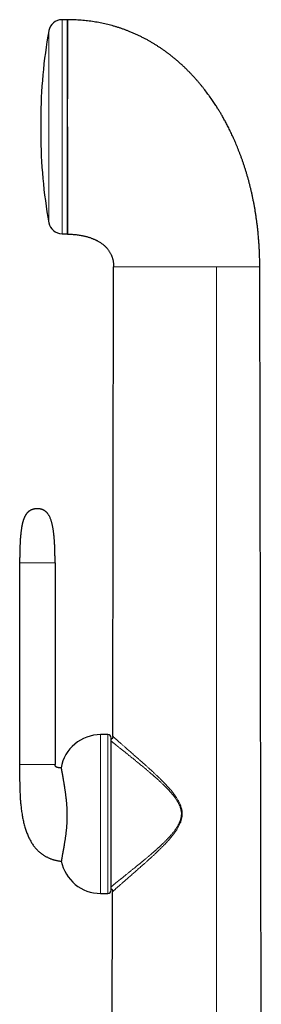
# Model space of a CAD drawing. Header units: millimetres. Extents: x 8 to 825, y 12 to 755.
# Tile 18 of 62: x 182 to 218, y 602 to 749. Entities that reach past the tile are written whole.
import ezdxf

# ---------------------------------------------------------------- set-up
doc = ezdxf.new("R2010")
doc.units = ezdxf.units.MM

msp = doc.modelspace()

# ---------------------------------------------------------------- linework, layer by layer
at = {"color": 7, "linetype": 'Continuous', "lineweight": 30}
for p, q in [((188.76, 748.59), (187.93, 748.59)), ((188.76, 732.62), (188.76, 748.59)), ((184.76, 733.67), (184.76, 731.58)), ((188.76, 716.66), (188.76, 732.62)), ((187.93, 716.66), (188.76, 716.66)), ((195.52, 641.69), (195.64, 711.72)), ((217.72, 577.18), (217.48, 711.72)), ((183.4, 675.47), (183.41, 675.47)), ((181.6, 667.55), (181.6, 637.45)), ((186.89, 667.55), (186.89, 637.45)), ((194.76, 641.93), (193.7, 641.93)), ((195.26, 618.74), (195.26, 641.43)), ((195.52, 641.67), (195.52, 641.69)), ((195.41, 577.18), (195.48, 618.49)), ((195.48, 618.49), (195.48, 618.5)), ((193.7, 618.24), (194.76, 618.24))]:
    msp.add_line(p, q, dxfattribs=at)
at = {"color": 252, "linetype": 'Continuous', "lineweight": 0}
for p, q in [((187.93, 732.62), (187.93, 748.59)), ((185.96, 732.62), (185.96, 746.95)), ((185.96, 718.3), (185.96, 732.62)), ((187.93, 716.66), (187.93, 732.62)), ((211.02, 578.59), (211.02, 711.72)), ((193.7, 618.24), (193.7, 641.93)), ((194.76, 618.24), (194.76, 641.93))]:
    msp.add_line(p, q, dxfattribs=at)
at = {"color": 7, "linetype": 'Continuous', "lineweight": 30}
for centre, radius, start, end in [((187.93, 746.59), 2, 90, 169.6013), ((258.33, 733.67), 73.57, 169.6013, 180), ((258.33, 731.58), 73.57, 180, 190.3987), ((187.93, 718.66), 2, 190.3987, 270), ((193.7, 635.93), 6, 90, 170.0434), ((194.76, 641.43), 0.5, 0, 90), ((193.7, 624.24), 6, 191.496, 270), ((194.76, 618.74), 0.5, 270, 0)]:
    msp.add_arc(centre, radius, start, end, dxfattribs=at)
for points, knots in [([(217.48, 711.72), (217.48, 711.95), (217.48, 712.41), (217.47, 713.09), (217.45, 713.76), (217.42, 714.42), (217.38, 715.07), (217.33, 715.7), (217.28, 716.31), (217.23, 716.92), (217.16, 717.52), (217.09, 718.11), (217.01, 718.7), (216.93, 719.27), (216.84, 719.84), (216.75, 720.39), (216.65, 720.94), (216.55, 721.47), (216.44, 722), (216.33, 722.51), (216.22, 723.01), (216.1, 723.5), (215.98, 723.98), (215.86, 724.46), (215.73, 724.93), (215.59, 725.42), (215.44, 725.9), (215.3, 726.37), (215.15, 726.84), (215, 727.29), (214.84, 727.73), (214.69, 728.16), (214.53, 728.58), (214.37, 728.99), (214.21, 729.39), (214.06, 729.78), (213.9, 730.16), (213.74, 730.53), (213.57, 730.89), (213.41, 731.25), (213.24, 731.6), (213.08, 731.94), (212.92, 732.27), (212.76, 732.59), (212.6, 732.89), (212.45, 733.19), (212.29, 733.47), (212.14, 733.75), (211.99, 734.01), (211.85, 734.27), (211.71, 734.5), (211.58, 734.73), (211.45, 734.95), (211.31, 735.17), (211.16, 735.41), (210.99, 735.67), (210.81, 735.95), (210.62, 736.24), (210.41, 736.54), (210.2, 736.85), (209.97, 737.17), (209.74, 737.49), (209.51, 737.8), (209.27, 738.11), (209.02, 738.43), (208.76, 738.75), (208.49, 739.07), (208.21, 739.41), (207.92, 739.74), (207.61, 740.08), (207.29, 740.42), (206.96, 740.76), (206.62, 741.11), (206.27, 741.45), (205.92, 741.78), (205.55, 742.11), (205.18, 742.43), (204.8, 742.76), (204.42, 743.06), (204.07, 743.34), (203.72, 743.6), (203.37, 743.86), (203.01, 744.12), (202.65, 744.37), (202.27, 744.61), (201.89, 744.85), (201.5, 745.09), (201.1, 745.33), (200.69, 745.56), (200.26, 745.79), (199.82, 746.01), (199.37, 746.23), (198.91, 746.44), (198.45, 746.65), (197.99, 746.83), (197.56, 747), (197.14, 747.16), (196.72, 747.3), (196.29, 747.44), (195.85, 747.58), (195.41, 747.7), (194.97, 747.82), (194.54, 747.93), (194.09, 748.03), (193.64, 748.12), (193.18, 748.2), (192.72, 748.28), (192.24, 748.35), (191.76, 748.41), (191.28, 748.47), (190.78, 748.51), (190.28, 748.54), (189.78, 748.57), (189.27, 748.58), (188.93, 748.59), (188.76, 748.59)], [0, 0, 0, 0, 0.013311, 0.026416, 0.039318, 0.052017, 0.064516, 0.076599, 0.088492, 0.100197, 0.111716, 0.123279, 0.134652, 0.145835, 0.156831, 0.167642, 0.178268, 0.188711, 0.198973, 0.209056, 0.218961, 0.228689, 0.238242, 0.247622, 0.256829, 0.26676, 0.276487, 0.286011, 0.295334, 0.304458, 0.313494, 0.322329, 0.330966, 0.339406, 0.34765, 0.355701, 0.36356, 0.371228, 0.379059, 0.386685, 0.394107, 0.401326, 0.408345, 0.415166, 0.421788, 0.428215, 0.434447, 0.440486, 0.446333, 0.45199, 0.45715, 0.462143, 0.466985, 0.471934, 0.477082, 0.483285, 0.48975, 0.496476, 0.50346, 0.510701, 0.518197, 0.525945, 0.533268, 0.5408, 0.54854, 0.556486, 0.564636, 0.572989, 0.581545, 0.590301, 0.599256, 0.60841, 0.617762, 0.627309, 0.636491, 0.645847, 0.655376, 0.665079, 0.674955, 0.683082, 0.691324, 0.699681, 0.708153, 0.716742, 0.725292, 0.733956, 0.742736, 0.751632, 0.760832, 0.770157, 0.779609, 0.789191, 0.798904, 0.808753, 0.818739, 0.82715, 0.835662, 0.844275, 0.852993, 0.861819, 0.870754, 0.879283, 0.887914, 0.896652, 0.905499, 0.914457, 0.923531, 0.932724, 0.942039, 0.951481, 0.961053, 0.970585, 0.98025, 0.990054, 1, 1, 1, 1]), ([(188.76, 748.58), (188.76, 748.58), (188.76, 748.57), (188.76, 748.54), (188.76, 748.49), (188.76, 748.43), (188.76, 748.36), (188.76, 748.27), (188.76, 748.17), (188.76, 748.07), (188.76, 747.95), (188.76, 747.81), (188.76, 747.66), (188.76, 747.5), (188.76, 747.32), (188.76, 747.12), (188.76, 746.92), (188.76, 746.7), (188.76, 746.47), (188.76, 746.23), (188.76, 745.99), (188.76, 745.74), (188.76, 745.47), (188.76, 745.2), (188.76, 744.9), (188.76, 744.59), (188.76, 744.26), (188.76, 743.93), (188.76, 743.59), (188.76, 743.24), (188.76, 742.89), (188.76, 742.54), (188.76, 742.18), (188.76, 741.82), (188.76, 741.44), (188.76, 741.04), (188.76, 740.63), (188.76, 740.21), (188.76, 739.78), (188.76, 739.35), (188.76, 738.92), (188.76, 738.49), (188.76, 738.07), (188.76, 737.64), (188.76, 737.21), (188.76, 736.92), (188.76, 736.78)], [0, 0, 0, 0, 0.023363, 0.046689, 0.069999, 0.093313, 0.116654, 0.140027, 0.162034, 0.184017, 0.205994, 0.227982, 0.25, 0.273367, 0.296695, 0.320005, 0.343318, 0.366655, 0.390027, 0.412034, 0.434017, 0.455994, 0.477982, 0.5, 0.523367, 0.546695, 0.570005, 0.593318, 0.616655, 0.640027, 0.662034, 0.684017, 0.705994, 0.727982, 0.75, 0.773367, 0.796695, 0.820005, 0.843318, 0.866655, 0.890024, 0.912028, 0.93401, 0.955988, 0.977978, 1, 1, 1, 1]), ([(188.76, 732.62), (188.76, 732.47), (188.76, 732.17), (188.76, 731.72), (188.76, 731.26), (188.76, 730.8), (188.76, 730.34), (188.76, 729.88), (188.76, 729.42), (188.76, 728.97), (188.76, 728.52), (188.76, 728.07), (188.76, 727.63), (188.76, 727.19), (188.76, 726.76), (188.76, 726.33), (188.76, 725.9), (188.76, 725.48), (188.76, 725.07), (188.76, 724.66), (188.76, 724.27), (188.76, 723.87), (188.76, 723.49), (188.76, 723.11), (188.76, 722.74), (188.76, 722.38), (188.76, 722.02), (188.76, 721.68), (188.76, 721.35), (188.76, 721.02), (188.76, 720.71), (188.76, 720.4), (188.76, 720.1), (188.76, 719.82), (188.76, 719.54), (188.76, 719.28), (188.76, 719.03), (188.76, 718.79), (188.76, 718.56), (188.76, 718.34), (188.76, 718.14), (188.76, 717.94), (188.76, 717.76), (188.76, 717.59), (188.76, 717.44), (188.76, 717.3), (188.76, 717.17), (188.76, 717.05), (188.76, 716.94), (188.76, 716.85), (188.76, 716.77), (188.76, 716.71), (188.76, 716.66), (188.76, 716.62), (188.76, 716.6), (188.76, 716.59), (188.76, 716.59), (188.76, 716.59)], [0, 0, 0, 0, 0.0172, 0.035611, 0.054006, 0.072399, 0.090806, 0.109243, 0.127725, 0.146217, 0.164661, 0.183072, 0.201467, 0.21986, 0.238267, 0.256704, 0.275186, 0.293678, 0.312122, 0.330533, 0.348928, 0.367321, 0.385728, 0.404165, 0.422647, 0.441139, 0.459583, 0.477994, 0.496389, 0.514782, 0.533189, 0.551626, 0.570108, 0.5886, 0.607044, 0.625456, 0.64385, 0.662243, 0.68065, 0.699087, 0.717569, 0.736061, 0.754505, 0.772917, 0.791311, 0.809704, 0.828111, 0.846548, 0.86503, 0.88352, 0.901962, 0.920372, 0.938766, 0.95716, 0.975568, 0.994007, 1, 1, 1, 1]), ([(188.76, 716.59), (188.87, 716.59), (189.09, 716.58), (189.42, 716.57), (189.75, 716.55), (190.06, 716.52), (190.36, 716.48), (190.65, 716.43), (190.92, 716.39), (191.17, 716.33), (191.4, 716.28), (191.62, 716.22), (191.83, 716.16), (192.03, 716.1), (192.22, 716.04), (192.4, 715.97), (192.57, 715.9), (192.74, 715.83), (192.89, 715.77), (193.03, 715.7), (193.17, 715.63), (193.32, 715.55), (193.49, 715.45), (193.67, 715.33), (193.85, 715.21), (194.02, 715.08), (194.19, 714.95), (194.34, 714.81), (194.49, 714.67), (194.63, 714.52), (194.76, 714.36), (194.89, 714.19), (195, 714.03), (195.1, 713.86), (195.19, 713.69), (195.27, 713.52), (195.35, 713.36), (195.41, 713.19), (195.46, 713.02), (195.51, 712.84), (195.56, 712.65), (195.59, 712.42), (195.62, 712.22), (195.63, 712.07), (195.64, 711.99), (195.64, 711.93), (195.64, 711.91), (195.64, 711.87), (195.64, 711.83), (195.64, 711.78), (195.64, 711.74), (195.64, 711.72)], [0, 0, 0, 0, 0.035845, 0.070949, 0.10518, 0.138423, 0.170587, 0.201597, 0.231394, 0.257605, 0.282735, 0.306768, 0.329692, 0.351502, 0.372199, 0.393511, 0.413511, 0.432208, 0.449618, 0.465939, 0.482215, 0.498602, 0.521311, 0.544222, 0.567335, 0.590657, 0.612048, 0.633635, 0.655436, 0.677479, 0.699681, 0.721425, 0.742646, 0.76338, 0.783659, 0.803513, 0.822964, 0.842032, 0.860901, 0.879793, 0.898731, 0.925347, 0.951858, 0.963397, 0.974318, 0.977056, 0.979945, 0.983642, 0.988207, 0.993654, 1, 1, 1, 1]), ([(183.4, 675.47), (183.36, 675.45), (183.29, 675.42), (183.18, 675.37), (183.08, 675.31), (182.98, 675.24), (182.9, 675.18), (182.81, 675.1), (182.73, 675.01), (182.65, 674.92), (182.58, 674.83), (182.52, 674.74), (182.48, 674.67), (182.45, 674.62), (182.42, 674.58), (182.4, 674.53), (182.38, 674.49), (182.35, 674.45), (182.34, 674.41), (182.32, 674.38), (182.31, 674.36), (182.3, 674.33), (182.28, 674.29), (182.27, 674.26), (182.26, 674.23), (182.25, 674.21), (182.24, 674.18), (182.22, 674.14), (182.2, 674.08), (182.17, 674), (182.14, 673.9), (182.1, 673.77), (182.06, 673.64), (182.03, 673.5), (181.99, 673.35), (181.96, 673.2), (181.92, 673.03), (181.89, 672.86), (181.86, 672.68), (181.84, 672.5), (181.81, 672.31), (181.79, 672.12), (181.76, 671.9), (181.74, 671.66), (181.72, 671.4), (181.7, 671.14), (181.68, 670.89), (181.67, 670.64), (181.66, 670.42), (181.65, 670.21), (181.64, 670.01), (181.63, 669.81), (181.63, 669.61), (181.62, 669.41), (181.62, 669.2), (181.61, 669), (181.61, 668.8), (181.61, 668.6), (181.61, 668.46), (181.6, 668.36), (181.6, 668.3), (181.6, 668.25), (181.6, 668.2), (181.6, 668.15), (181.6, 668.1), (181.6, 668.04), (181.6, 667.96), (181.6, 667.88), (181.6, 667.78), (181.6, 667.67), (181.6, 667.59), (181.6, 667.55)], [0, 0, 0, 0, 0.014682, 0.028849, 0.042596, 0.05601, 0.069163, 0.082114, 0.097208, 0.111431, 0.124729, 0.13703, 0.148243, 0.153872, 0.159584, 0.165381, 0.171266, 0.177158, 0.182258, 0.185117, 0.18789, 0.191684, 0.196598, 0.201525, 0.204891, 0.206652, 0.210736, 0.216302, 0.223408, 0.232128, 0.246286, 0.261327, 0.27731, 0.294298, 0.312355, 0.331549, 0.351951, 0.37178, 0.392747, 0.414916, 0.437683, 0.460409, 0.483027, 0.514944, 0.546306, 0.576919, 0.606594, 0.635146, 0.662399, 0.686753, 0.710052, 0.733442, 0.756996, 0.7807, 0.804535, 0.828487, 0.852538, 0.875911, 0.897823, 0.904393, 0.910808, 0.917064, 0.923159, 0.929091, 0.934937, 0.941654, 0.95039, 0.960561, 0.972196, 0.98533, 1, 1, 1, 1]), ([(185.17, 675.42), (185.17, 675.42), (185.16, 675.43), (185.15, 675.43), (185.14, 675.44), (185.13, 675.44), (185.11, 675.45), (185.1, 675.46), (185.08, 675.46), (185.07, 675.47), (185.06, 675.47), (185.04, 675.48), (185.03, 675.49), (185.01, 675.49), (184.99, 675.5), (184.96, 675.51), (184.93, 675.52), (184.89, 675.54), (184.85, 675.55), (184.81, 675.56), (184.77, 675.57), (184.73, 675.58), (184.69, 675.59), (184.65, 675.59), (184.61, 675.6), (184.58, 675.61), (184.55, 675.61), (184.52, 675.61), (184.49, 675.61), (184.45, 675.62), (184.41, 675.62), (184.36, 675.62), (184.31, 675.62), (184.26, 675.62), (184.21, 675.62), (184.16, 675.62), (184.12, 675.62), (184.08, 675.62), (184.04, 675.62), (184.01, 675.61), (183.98, 675.61), (183.94, 675.61), (183.9, 675.6), (183.86, 675.59), (183.82, 675.59), (183.78, 675.58), (183.75, 675.57), (183.72, 675.56), (183.69, 675.56), (183.66, 675.55), (183.63, 675.54), (183.61, 675.53), (183.59, 675.53), (183.58, 675.52), (183.57, 675.52), (183.56, 675.52), (183.55, 675.52), (183.53, 675.51), (183.52, 675.51), (183.5, 675.5), (183.48, 675.49), (183.46, 675.49), (183.45, 675.48), (183.44, 675.48), (183.42, 675.47), (183.41, 675.47), (183.4, 675.47), (183.4, 675.47)], [0, 0, 0, 0, 0.036384, 0.069835, 0.100413, 0.128176, 0.153179, 0.175099, 0.194458, 0.211303, 0.225687, 0.239113, 0.249523, 0.257674, 0.266991, 0.281751, 0.297639, 0.313006, 0.326933, 0.340209, 0.35373, 0.363888, 0.374913, 0.387557, 0.399204, 0.408391, 0.415299, 0.423048, 0.433042, 0.444419, 0.457332, 0.471519, 0.486451, 0.500535, 0.514256, 0.52706, 0.538768, 0.549771, 0.560044, 0.569539, 0.578078, 0.58672, 0.597477, 0.610429, 0.622847, 0.633984, 0.645221, 0.656638, 0.668065, 0.679643, 0.69174, 0.703934, 0.713755, 0.719485, 0.724674, 0.731885, 0.741222, 0.752735, 0.770262, 0.791366, 0.816154, 0.844744, 0.870443, 0.898736, 0.929706, 0.963433, 1, 1, 1, 1]), ([(186.89, 667.55), (186.89, 667.65), (186.89, 667.87), (186.89, 668.18), (186.88, 668.49), (186.88, 668.78), (186.87, 669.06), (186.87, 669.33), (186.86, 669.59), (186.85, 669.84), (186.84, 670.09), (186.83, 670.33), (186.82, 670.56), (186.8, 670.78), (186.79, 670.99), (186.77, 671.21), (186.75, 671.43), (186.73, 671.66), (186.71, 671.88), (186.68, 672.09), (186.66, 672.28), (186.63, 672.47), (186.6, 672.66), (186.56, 672.85), (186.53, 673.02), (186.49, 673.2), (186.45, 673.37), (186.4, 673.56), (186.35, 673.75), (186.29, 673.94), (186.22, 674.13), (186.14, 674.32), (186.06, 674.48), (185.98, 674.62), (185.9, 674.74), (185.82, 674.86), (185.74, 674.97), (185.66, 675.06), (185.58, 675.14), (185.5, 675.21), (185.44, 675.25), (185.39, 675.29), (185.36, 675.31), (185.32, 675.33), (185.28, 675.36), (185.23, 675.39), (185.19, 675.41), (185.17, 675.42)], [0, 0, 0, 0, 0.039108, 0.076775, 0.113041, 0.147948, 0.181536, 0.213844, 0.244911, 0.274774, 0.304809, 0.333605, 0.361205, 0.387648, 0.412972, 0.437218, 0.466573, 0.494315, 0.520516, 0.545248, 0.568576, 0.590568, 0.614856, 0.637473, 0.658513, 0.678064, 0.701396, 0.724294, 0.747779, 0.771701, 0.795917, 0.820295, 0.84472, 0.861799, 0.878841, 0.895839, 0.912167, 0.927288, 0.940421, 0.952697, 0.964188, 0.968502, 0.972846, 0.978079, 0.984348, 0.991652, 1, 1, 1, 1]), ([(195.52, 641.67), (195.52, 641.67), (195.52, 641.66), (195.52, 641.64), (195.52, 641.63), (195.52, 641.61), (195.52, 641.6), (195.52, 641.58), (195.52, 641.57), (195.52, 641.56), (195.52, 641.56), (195.51, 641.55), (195.51, 641.53), (195.51, 641.51), (195.5, 641.47), (195.48, 641.44), (195.47, 641.41), (195.46, 641.38), (195.44, 641.35), (195.42, 641.32), (195.39, 641.3), (195.36, 641.28), (195.33, 641.25), (195.29, 641.23), (195.27, 641.22), (195.26, 641.22)], [0, 0, 0, 0, 0.095946, 0.17973, 0.251519, 0.311504, 0.359942, 0.404896, 0.421418, 0.434586, 0.440231, 0.450651, 0.466374, 0.50512, 0.550079, 0.594885, 0.637727, 0.67891, 0.719174, 0.765752, 0.806567, 0.852755, 0.904937, 0.964092, 1, 1, 1, 1]), ([(181.6, 637.45), (181.6, 637.35), (181.6, 637.17), (181.6, 636.9), (181.6, 636.63), (181.6, 636.38), (181.6, 636.04), (181.6, 635.63), (181.6, 635.21), (181.6, 634.87), (181.61, 634.61), (181.61, 634.33), (181.62, 634.04), (181.63, 633.75), (181.64, 633.44), (181.65, 633.11), (181.67, 632.78), (181.69, 632.44), (181.71, 632.09), (181.74, 631.72), (181.78, 631.36), (181.82, 630.99), (181.87, 630.62), (181.92, 630.25), (181.98, 629.88), (182.04, 629.52), (182.12, 629.17), (182.19, 628.83), (182.28, 628.48), (182.37, 628.15), (182.47, 627.82), (182.58, 627.51), (182.69, 627.21), (182.81, 626.92), (182.93, 626.65), (183.05, 626.4), (183.18, 626.16), (183.32, 625.92), (183.46, 625.69), (183.61, 625.46), (183.77, 625.25), (183.94, 625.04), (184.11, 624.84), (184.3, 624.66), (184.45, 624.5), (184.59, 624.39), (184.69, 624.3), (184.8, 624.21), (184.92, 624.13), (185.04, 624.04), (185.18, 623.94), (185.33, 623.85), (185.48, 623.76), (185.65, 623.67), (185.82, 623.59), (185.99, 623.52), (186.15, 623.45), (186.32, 623.38), (186.5, 623.32), (186.67, 623.27), (186.84, 623.22), (187.03, 623.18), (187.22, 623.14), (187.42, 623.1), (187.62, 623.07), (187.75, 623.05), (187.82, 623.05)], [0, 0, 0, 0, 0.016228, 0.031874, 0.047034, 0.061821, 0.076233, 0.10466, 0.133433, 0.148219, 0.163451, 0.179357, 0.195933, 0.213178, 0.231083, 0.249642, 0.26884, 0.288665, 0.309098, 0.330118, 0.351584, 0.372761, 0.393506, 0.415805, 0.437541, 0.4587, 0.479272, 0.49925, 0.520082, 0.540223, 0.559678, 0.578568, 0.597346, 0.616056, 0.632036, 0.647967, 0.663849, 0.679691, 0.695499, 0.711255, 0.726885, 0.742095, 0.75722, 0.772284, 0.787313, 0.79518, 0.803051, 0.810937, 0.819234, 0.828165, 0.837744, 0.84751, 0.857904, 0.868952, 0.880685, 0.890407, 0.900595, 0.91127, 0.92246, 0.93238, 0.942711, 0.953475, 0.964695, 0.976397, 0.988608, 1, 1, 1, 1]), ([(187.79, 636.97), (187.78, 636.97), (187.75, 636.97), (187.68, 636.97), (187.61, 636.97), (187.53, 636.98), (187.45, 636.98), (187.37, 636.99), (187.29, 637.01), (187.21, 637.03), (187.15, 637.05), (187.09, 637.08), (187.05, 637.11), (187, 637.15), (186.97, 637.18), (186.95, 637.21), (186.93, 637.24), (186.92, 637.27), (186.91, 637.3), (186.9, 637.34), (186.89, 637.39), (186.89, 637.43), (186.89, 637.45)], [0, 0, 0, 0, 0.020101, 0.089374, 0.156695, 0.221888, 0.29319, 0.362071, 0.431075, 0.499825, 0.568457, 0.613265, 0.659816, 0.708303, 0.755396, 0.785179, 0.814083, 0.843624, 0.871573, 0.906134, 0.94841, 1, 1, 1, 1]), ([(187.79, 636.97), (187.79, 636.97), (187.79, 636.97), (187.79, 636.96), (187.79, 636.95), (187.8, 636.93), (187.8, 636.9), (187.81, 636.86), (187.82, 636.8), (187.84, 636.74), (187.85, 636.67), (187.86, 636.61), (187.87, 636.54), (187.89, 636.46), (187.9, 636.38), (187.92, 636.29), (187.93, 636.21), (187.95, 636.13), (187.96, 636.05), (187.98, 635.96), (187.99, 635.87), (188.01, 635.78), (188.03, 635.68), (188.05, 635.57), (188.07, 635.44), (188.09, 635.29), (188.12, 635.13), (188.15, 634.96), (188.18, 634.79), (188.2, 634.63), (188.23, 634.47), (188.25, 634.32), (188.28, 634.17), (188.3, 634), (188.33, 633.81), (188.36, 633.6), (188.4, 633.38), (188.43, 633.15), (188.46, 632.92), (188.49, 632.68), (188.52, 632.43), (188.54, 632.19), (188.57, 631.96), (188.59, 631.74), (188.6, 631.52), (188.62, 631.3), (188.63, 631.07), (188.65, 630.84), (188.66, 630.6), (188.66, 630.37), (188.67, 630.14), (188.67, 629.91), (188.67, 629.68), (188.66, 629.44), (188.66, 629.21), (188.65, 628.98), (188.64, 628.75), (188.63, 628.52), (188.61, 628.31), (188.59, 628.1), (188.58, 627.89), (188.56, 627.68), (188.54, 627.48), (188.51, 627.28), (188.49, 627.09), (188.46, 626.89), (188.44, 626.69), (188.41, 626.49), (188.38, 626.3), (188.35, 626.11), (188.32, 625.92), (188.29, 625.74), (188.26, 625.57), (188.24, 625.41), (188.22, 625.28), (188.2, 625.17), (188.18, 625.06), (188.15, 624.94), (188.13, 624.81), (188.11, 624.67), (188.08, 624.54), (188.06, 624.42), (188.04, 624.3), (188.01, 624.16), (187.99, 624.02), (187.96, 623.87), (187.94, 623.74), (187.92, 623.61), (187.9, 623.5), (187.88, 623.4), (187.87, 623.31), (187.85, 623.24), (187.84, 623.18), (187.83, 623.13), (187.83, 623.09), (187.82, 623.06), (187.82, 623.05), (187.82, 623.05), (187.82, 623.05)], [0, 0, 0, 0, 0.0071698, 0.0178194, 0.028486, 0.0391526, 0.0536754, 0.0682106, 0.0839828, 0.0997738, 0.1104163, 0.1210605, 0.1317028, 0.1424146, 0.1531284, 0.1638399, 0.1719789, 0.1801179, 0.188274, 0.1964301, 0.2043177, 0.2122053, 0.2201096, 0.2280139, 0.2387376, 0.249464, 0.2601876, 0.2710142, 0.2818437, 0.2926702, 0.3009459, 0.3092216, 0.3175212, 0.3258207, 0.3365473, 0.3472884, 0.3581534, 0.3690182, 0.3799545, 0.3908907, 0.401969, 0.4130695, 0.4221144, 0.4311728, 0.4403453, 0.4495177, 0.458755, 0.4679923, 0.4773544, 0.4867346, 0.4957799, 0.5048425, 0.5140393, 0.5232363, 0.5325052, 0.5417741, 0.5511788, 0.5606014, 0.569325, 0.5780624, 0.5868988, 0.5957353, 0.6046224, 0.6135097, 0.6224917, 0.6314853, 0.6412154, 0.6509591, 0.6607984, 0.6706378, 0.6805257, 0.6904136, 0.7003917, 0.7103807, 0.7175351, 0.7246895, 0.7318581, 0.7390267, 0.7487172, 0.7584096, 0.7681002, 0.7778576, 0.7876169, 0.7973744, 0.8121986, 0.827045, 0.8416408, 0.8562557, 0.8710086, 0.8857617, 0.9005853, 0.9154089, 0.9303663, 0.9453407, 0.9601155, 0.9749219, 0.9897439, 1, 1, 1, 1]), ([(195.26, 618.94), (195.26, 618.93), (195.28, 618.93), (195.31, 618.91), (195.34, 618.88), (195.38, 618.85), (195.4, 618.81), (195.43, 618.77), (195.44, 618.74), (195.45, 618.71), (195.46, 618.69), (195.46, 618.67), (195.47, 618.66), (195.47, 618.65), (195.47, 618.64), (195.47, 618.62), (195.48, 618.6), (195.48, 618.58), (195.48, 618.55), (195.48, 618.53), (195.48, 618.51), (195.48, 618.5)], [0, 0, 0, 0, 0.009904, 0.071746, 0.122827, 0.19393, 0.269135, 0.322505, 0.377793, 0.425049, 0.453385, 0.475184, 0.490604, 0.505531, 0.522893, 0.543639, 0.597268, 0.668905, 0.759563, 0.869802, 1, 1, 1, 1])]:
    msp.add_open_spline(points, degree=3, knots=knots, dxfattribs=at)
at = {"color": 252, "linetype": 'Continuous', "lineweight": 0}
for points, knots in [([(211.02, 711.72), (210.85, 711.72), (210.51, 711.72), (209.99, 711.72), (209.48, 711.72), (208.96, 711.72), (208.45, 711.72), (207.94, 711.72), (207.45, 711.72), (206.96, 711.72), (206.48, 711.72), (206.01, 711.72), (205.52, 711.72), (205.04, 711.72), (204.55, 711.72), (204.06, 711.72), (203.58, 711.72), (203.11, 711.72), (202.65, 711.72), (202.22, 711.72), (201.8, 711.72), (201.38, 711.72), (200.98, 711.72), (200.61, 711.72), (200.28, 711.72), (199.98, 711.72), (199.68, 711.72), (199.39, 711.72), (199.11, 711.72), (198.84, 711.72), (198.58, 711.72), (198.33, 711.72), (198.08, 711.72), (197.85, 711.72), (197.62, 711.72), (197.41, 711.72), (197.21, 711.72), (197.02, 711.72), (196.83, 711.72), (196.66, 711.72), (196.51, 711.72), (196.36, 711.72), (196.23, 711.72), (196.11, 711.72), (196, 711.72), (195.92, 711.72), (195.85, 711.72), (195.78, 711.72), (195.73, 711.72), (195.69, 711.72), (195.66, 711.72), (195.65, 711.72), (195.64, 711.72), (195.64, 711.72)], [0, 0, 0, 0, 0.023981, 0.0480604, 0.0722251, 0.0964611, 0.1207544, 0.1450904, 0.1680618, 0.191046, 0.2140306, 0.2370034, 0.2599524, 0.2842531, 0.3085001, 0.3326802, 0.3567811, 0.3807908, 0.4046984, 0.4271375, 0.4494696, 0.4716882, 0.4937881, 0.515765, 0.5335113, 0.551174, 0.568753, 0.5862488, 0.603663, 0.6209977, 0.638256, 0.6554421, 0.672561, 0.6896187, 0.7066223, 0.72358, 0.7405014, 0.7573969, 0.7742784, 0.7911587, 0.8080523, 0.8249745, 0.8419421, 0.8589729, 0.876086, 0.8911435, 0.9062936, 0.921551, 0.9369311, 0.9524496, 0.9681227, 0.9839672, 1, 1, 1, 1]), ([(217.48, 711.72), (217.48, 711.72), (217.48, 711.72), (217.46, 711.72), (217.44, 711.72), (217.4, 711.72), (217.35, 711.72), (217.29, 711.72), (217.22, 711.72), (217.14, 711.72), (217.06, 711.72), (216.97, 711.72), (216.87, 711.72), (216.76, 711.72), (216.64, 711.72), (216.51, 711.72), (216.37, 711.72), (216.23, 711.72), (216.08, 711.72), (215.93, 711.72), (215.78, 711.72), (215.62, 711.72), (215.45, 711.72), (215.28, 711.72), (215.1, 711.72), (214.91, 711.72), (214.72, 711.72), (214.52, 711.72), (214.3, 711.72), (214.1, 711.72), (213.9, 711.72), (213.7, 711.72), (213.5, 711.72), (213.3, 711.72), (213.09, 711.72), (212.87, 711.72), (212.65, 711.72), (212.45, 711.72), (212.24, 711.72), (212.04, 711.72), (211.84, 711.72), (211.63, 711.72), (211.43, 711.72), (211.23, 711.72), (211.09, 711.72), (211.02, 711.72)], [0, 0, 0, 0, 0.032437, 0.064946, 0.09749, 0.130034, 0.16254, 0.194975, 0.227302, 0.259487, 0.288183, 0.31675, 0.3452, 0.373549, 0.401811, 0.429501, 0.457143, 0.484756, 0.512361, 0.535788, 0.559203, 0.582591, 0.605936, 0.629229, 0.652466, 0.674324, 0.696137, 0.717916, 0.739676, 0.761437, 0.779112, 0.79677, 0.814384, 0.831929, 0.849388, 0.866753, 0.884023, 0.899054, 0.913972, 0.928731, 0.943287, 0.957618, 0.971789, 0.985888, 1, 1, 1, 1]), ([(181.6, 667.55), (181.6, 667.55), (181.6, 667.55), (181.61, 667.55), (181.61, 667.55), (181.62, 667.55), (181.62, 667.55), (181.64, 667.55), (181.65, 667.55), (181.66, 667.55), (181.68, 667.55), (181.7, 667.55), (181.72, 667.55), (181.75, 667.55), (181.78, 667.55), (181.81, 667.55), (181.85, 667.55), (181.89, 667.55), (181.94, 667.55), (181.99, 667.55), (182.04, 667.55), (182.09, 667.55), (182.15, 667.55), (182.21, 667.55), (182.27, 667.55), (182.34, 667.55), (182.41, 667.55), (182.49, 667.55), (182.57, 667.55), (182.66, 667.55), (182.75, 667.55), (182.85, 667.55), (182.96, 667.55), (183.07, 667.55), (183.19, 667.55), (183.3, 667.55), (183.41, 667.55), (183.52, 667.55), (183.62, 667.55), (183.73, 667.55), (183.84, 667.55), (183.96, 667.55), (184.07, 667.55), (184.18, 667.55), (184.3, 667.55), (184.41, 667.55), (184.53, 667.55), (184.65, 667.55), (184.78, 667.55), (184.91, 667.55), (185.05, 667.55), (185.18, 667.55), (185.3, 667.55), (185.43, 667.55), (185.55, 667.55), (185.66, 667.55), (185.77, 667.55), (185.88, 667.55), (185.97, 667.55), (186.07, 667.55), (186.15, 667.55), (186.23, 667.55), (186.31, 667.55), (186.38, 667.55), (186.44, 667.55), (186.5, 667.55), (186.56, 667.55), (186.61, 667.55), (186.65, 667.55), (186.69, 667.55), (186.73, 667.55), (186.76, 667.55), (186.78, 667.55), (186.8, 667.55), (186.82, 667.55), (186.84, 667.55), (186.86, 667.55), (186.87, 667.55), (186.87, 667.55), (186.88, 667.55), (186.89, 667.55), (186.89, 667.55), (186.89, 667.55), (186.89, 667.55)], [0, 0, 0, 0, 0.0221078, 0.0436177, 0.0645332, 0.0848581, 0.1045965, 0.1237523, 0.1412839, 0.1583051, 0.17482, 0.1908328, 0.206348, 0.223082, 0.2392092, 0.254737, 0.2696741, 0.2840294, 0.2978133, 0.311037, 0.323713, 0.3347734, 0.3454046, 0.3556199, 0.3654341, 0.3748637, 0.3839266, 0.392643, 0.4010379, 0.4091417, 0.4169911, 0.4246282, 0.4320836, 0.4393794, 0.446537, 0.4535777, 0.459371, 0.4651095, 0.470805, 0.4764693, 0.4821139, 0.4877508, 0.4933917, 0.4990483, 0.5047328, 0.5104571, 0.5162336, 0.5220747, 0.5291867, 0.5364324, 0.5438345, 0.5514165, 0.5592019, 0.5672151, 0.5754807, 0.5840235, 0.5928689, 0.6020424, 0.6115698, 0.6214803, 0.6318094, 0.642589, 0.6538467, 0.6661514, 0.6790275, 0.6924946, 0.7065694, 0.721266, 0.7365965, 0.7516409, 0.7672653, 0.7834761, 0.8002788, 0.8176782, 0.8356783, 0.8542828, 0.8734947, 0.8933169, 0.9137518, 0.9344201, 0.9556832, 0.9775427, 1, 1, 1, 1]), ([(195.26, 619.22), (195.28, 619.24), (195.32, 619.27), (195.39, 619.32), (195.45, 619.37), (195.51, 619.42), (195.58, 619.48), (195.65, 619.54), (195.72, 619.6), (195.81, 619.67), (195.92, 619.76), (196.04, 619.86), (196.17, 619.96), (196.29, 620.05), (196.37, 620.12), (196.43, 620.17), (196.5, 620.22), (196.56, 620.27), (196.62, 620.32), (196.69, 620.38), (196.79, 620.46), (196.95, 620.58), (197.13, 620.73), (197.3, 620.86), (197.45, 620.99), (197.61, 621.12), (197.77, 621.24), (197.94, 621.38), (198.11, 621.51), (198.29, 621.66), (198.48, 621.81), (198.66, 621.96), (198.84, 622.1), (199.03, 622.26), (199.22, 622.41), (199.38, 622.54), (199.51, 622.64), (199.59, 622.71), (199.68, 622.78), (199.76, 622.85), (199.85, 622.93), (199.94, 623), (200.05, 623.09), (200.18, 623.19), (200.29, 623.29), (200.36, 623.34), (200.39, 623.37), (200.42, 623.4), (200.46, 623.43), (200.49, 623.45), (200.57, 623.52), (200.69, 623.62), (200.86, 623.76), (200.99, 623.87), (201.07, 623.95), (201.11, 623.98), (201.15, 624.02), (201.2, 624.05), (201.23, 624.08), (201.28, 624.13), (201.34, 624.18), (201.42, 624.24), (201.49, 624.3), (201.56, 624.36), (201.63, 624.43), (201.71, 624.5), (201.8, 624.57), (201.88, 624.64), (201.95, 624.71), (202.01, 624.77), (202.07, 624.82), (202.11, 624.85), (202.13, 624.88), (202.15, 624.89), (202.16, 624.9), (202.18, 624.91), (202.22, 624.95), (202.3, 625.02), (202.42, 625.13), (202.55, 625.25), (202.7, 625.39), (202.83, 625.52), (202.96, 625.64), (203.05, 625.73), (203.11, 625.79), (203.14, 625.82), (203.18, 625.85), (203.21, 625.88), (203.24, 625.91), (203.31, 625.98), (203.41, 626.08), (203.55, 626.22), (203.66, 626.33), (203.75, 626.43), (203.83, 626.52), (203.91, 626.6), (203.99, 626.69), (204.1, 626.81), (204.24, 626.97), (204.39, 627.15), (204.53, 627.32), (204.67, 627.49), (204.76, 627.62), (204.83, 627.71), (204.87, 627.76), (204.9, 627.81), (204.94, 627.86), (204.98, 627.91), (205.01, 627.97), (205.06, 628.05), (205.13, 628.16), (205.22, 628.3), (205.31, 628.45), (205.39, 628.61), (205.45, 628.75), (205.5, 628.86), (205.54, 628.95), (205.57, 629.04), (205.6, 629.13), (205.63, 629.21), (205.65, 629.3), (205.68, 629.4), (205.71, 629.52), (205.73, 629.65), (205.75, 629.78), (205.76, 629.9), (205.77, 630.04), (205.77, 630.2), (205.76, 630.36), (205.74, 630.52), (205.71, 630.67), (205.68, 630.81), (205.65, 630.93), (205.61, 631.06), (205.57, 631.18), (205.53, 631.29), (205.49, 631.38), (205.45, 631.46), (205.42, 631.54), (205.38, 631.61), (205.34, 631.69), (205.3, 631.77), (205.26, 631.85), (205.19, 631.96), (205.11, 632.1), (205, 632.27), (204.91, 632.4), (204.84, 632.49), (204.81, 632.53), (204.77, 632.58), (204.74, 632.63), (204.7, 632.68), (204.66, 632.73), (204.6, 632.81), (204.52, 632.92), (204.41, 633.04), (204.32, 633.16), (204.23, 633.26), (204.14, 633.36), (204.05, 633.46), (203.95, 633.57), (203.82, 633.71), (203.67, 633.87), (203.51, 634.03), (203.34, 634.2), (203.22, 634.32), (203.14, 634.4), (203.12, 634.42), (203.09, 634.45), (203.07, 634.47), (203.04, 634.49), (203.02, 634.52), (202.95, 634.58), (202.84, 634.68), (202.7, 634.82), (202.54, 634.96), (202.43, 635.07), (202.36, 635.13), (202.34, 635.15), (202.32, 635.17), (202.31, 635.18), (202.29, 635.2), (202.27, 635.22), (202.25, 635.23), (202.22, 635.26), (202.18, 635.3), (202.12, 635.35), (202.05, 635.41), (201.99, 635.47), (201.92, 635.53), (201.85, 635.59), (201.78, 635.65), (201.7, 635.72), (201.62, 635.79), (201.54, 635.86), (201.48, 635.92), (201.43, 635.96), (201.4, 635.99), (201.37, 636.01), (201.34, 636.04), (201.3, 636.07), (201.22, 636.14), (201.08, 636.25), (200.92, 636.4), (200.76, 636.53), (200.62, 636.65), (200.48, 636.76), (200.34, 636.89), (200.16, 637.03), (199.95, 637.21), (199.72, 637.39), (199.55, 637.53), (199.45, 637.62), (199.39, 637.66), (199.34, 637.7), (199.28, 637.75), (199.23, 637.79), (199.18, 637.83), (199.1, 637.9), (198.98, 637.99), (198.81, 638.13), (198.61, 638.3), (198.41, 638.46), (198.24, 638.59), (198.11, 638.69), (197.99, 638.79), (197.86, 638.89), (197.73, 639), (197.58, 639.12), (197.4, 639.26), (197.2, 639.42), (197.02, 639.57), (196.84, 639.71), (196.67, 639.84), (196.52, 639.97), (196.4, 640.07), (196.31, 640.14), (196.25, 640.18), (196.19, 640.23), (196.14, 640.27), (196.09, 640.31), (196.03, 640.36), (195.95, 640.42), (195.85, 640.5), (195.73, 640.6), (195.63, 640.69), (195.53, 640.76), (195.45, 640.83), (195.38, 640.89), (195.32, 640.94), (195.28, 640.97), (195.26, 640.98), (195.26, 640.99)], [0, 0, 0, 0, 0.0072808, 0.0126179, 0.0179474, 0.0233166, 0.0287274, 0.0341817, 0.0396815, 0.0452284, 0.0529356, 0.0607397, 0.0686452, 0.0766561, 0.0799923, 0.0832682, 0.0865701, 0.089898, 0.0932523, 0.0966331, 0.1000407, 0.1095512, 0.1192702, 0.1263424, 0.1335245, 0.1408177, 0.1481183, 0.1547991, 0.1623892, 0.1701217, 0.1779975, 0.1856394, 0.1930326, 0.200625, 0.208417, 0.2164091, 0.2197312, 0.2230277, 0.2263778, 0.2297815, 0.2332389, 0.2367499, 0.2403146, 0.2459094, 0.2516316, 0.2528919, 0.254135, 0.2553937, 0.2566681, 0.2579582, 0.259264, 0.265397, 0.2718539, 0.2786349, 0.2801702, 0.2817212, 0.2832879, 0.2848702, 0.2864683, 0.287629, 0.2903874, 0.2934841, 0.2959342, 0.2985611, 0.301365, 0.3043524, 0.307737, 0.3108151, 0.3135865, 0.3160514, 0.3181808, 0.3200123, 0.3205264, 0.3210111, 0.3214664, 0.3218923, 0.322769, 0.32673, 0.3305566, 0.3364822, 0.3420534, 0.3472703, 0.3521328, 0.3566411, 0.3577749, 0.3590645, 0.3603439, 0.3616133, 0.3628727, 0.3641219, 0.3698758, 0.3748245, 0.3795951, 0.3828939, 0.3861021, 0.3892197, 0.3923214, 0.3961591, 0.4027971, 0.4091608, 0.4152515, 0.4210711, 0.4266215, 0.428281, 0.4300343, 0.4317685, 0.4334835, 0.4351797, 0.4368569, 0.4385154, 0.4429803, 0.4473065, 0.4522798, 0.4570655, 0.4616693, 0.4642178, 0.4667986, 0.4693395, 0.4718417, 0.4743069, 0.4767368, 0.4791328, 0.4826518, 0.4861542, 0.4896189, 0.4930526, 0.4964621, 0.5007659, 0.5050956, 0.5094603, 0.5138735, 0.5172516, 0.5206658, 0.5241458, 0.5276963, 0.5313218, 0.5335446, 0.5357434, 0.5379826, 0.5402629, 0.5425851, 0.5449498, 0.5473576, 0.5498092, 0.5550898, 0.5605696, 0.5662528, 0.5678908, 0.5694656, 0.5710628, 0.5726823, 0.5743243, 0.5759887, 0.5776756, 0.5824313, 0.5873587, 0.5909839, 0.5946976, 0.5985, 0.602277, 0.6053483, 0.6110649, 0.6170793, 0.623392, 0.6300035, 0.6369141, 0.6379333, 0.6388739, 0.6398261, 0.64079, 0.6417656, 0.6427528, 0.6437517, 0.6494538, 0.6548431, 0.6605137, 0.6671987, 0.6678743, 0.6685533, 0.6692357, 0.6699215, 0.6706107, 0.6713033, 0.6719993, 0.6726279, 0.6746516, 0.6769994, 0.6796712, 0.6819298, 0.6843773, 0.6870138, 0.6898392, 0.6926261, 0.6960127, 0.6991111, 0.7019213, 0.7032184, 0.7044433, 0.7055962, 0.7066771, 0.7077138, 0.7093323, 0.7167343, 0.7228058, 0.7285989, 0.7341136, 0.7393501, 0.7447532, 0.7508477, 0.7601255, 0.769038, 0.7775856, 0.7797277, 0.7818943, 0.7840496, 0.7861934, 0.7883257, 0.7904467, 0.7925563, 0.798299, 0.8039557, 0.813844, 0.8234605, 0.8290563, 0.8345566, 0.8399619, 0.8452726, 0.8509284, 0.857071, 0.8663218, 0.8753925, 0.8842861, 0.8930056, 0.9015541, 0.9099352, 0.9181526, 0.9214438, 0.9247296, 0.9279976, 0.9312479, 0.9344809, 0.9376968, 0.9408959, 0.9496089, 0.9582036, 0.965783, 0.9732783, 0.9806946, 0.9880371, 0.9936488, 0.9992369, 1, 1, 1, 1]), ([(195.52, 641.69), (195.52, 641.69), (195.52, 641.68), (195.54, 641.67), (195.56, 641.65), (195.59, 641.63), (195.62, 641.59), (195.67, 641.55), (195.72, 641.5), (195.78, 641.45), (195.85, 641.38), (195.93, 641.31), (196.02, 641.23), (196.11, 641.15), (196.21, 641.06), (196.32, 640.97), (196.43, 640.87), (196.55, 640.76), (196.67, 640.65), (196.81, 640.53), (196.95, 640.4), (197.11, 640.26), (197.28, 640.12), (197.45, 639.97), (197.64, 639.8), (197.86, 639.61), (198.1, 639.4), (198.36, 639.17), (198.63, 638.94), (198.92, 638.69), (199.21, 638.43), (199.51, 638.17), (199.81, 637.9), (200.13, 637.62), (200.45, 637.33), (200.78, 637.04), (201.11, 636.74), (201.45, 636.43), (201.78, 636.13), (202.1, 635.82), (202.42, 635.52), (202.73, 635.21), (203.05, 634.89), (203.34, 634.59), (203.61, 634.3), (203.86, 634.03), (204.1, 633.76), (204.32, 633.5), (204.52, 633.25), (204.69, 633.02), (204.86, 632.79), (205.02, 632.57), (205.15, 632.36), (205.26, 632.17), (205.37, 631.97), (205.48, 631.78), (205.57, 631.57), (205.65, 631.38), (205.71, 631.2), (205.76, 631.04), (205.81, 630.88), (205.84, 630.71), (205.87, 630.54), (205.89, 630.37), (205.9, 630.2), (205.9, 630.02), (205.89, 629.83), (205.86, 629.64), (205.83, 629.45), (205.79, 629.26), (205.73, 629.07), (205.67, 628.89), (205.59, 628.7), (205.51, 628.5), (205.41, 628.3), (205.3, 628.11), (205.19, 627.92), (205.07, 627.73), (204.92, 627.51), (204.75, 627.27), (204.56, 627.01), (204.35, 626.76), (204.14, 626.51), (203.93, 626.26), (203.71, 626.02), (203.5, 625.79), (203.24, 625.52), (202.94, 625.22), (202.61, 624.88), (202.27, 624.56), (201.94, 624.23), (201.6, 623.92), (201.27, 623.62), (200.95, 623.33), (200.64, 623.05), (200.34, 622.77), (200.03, 622.5), (199.74, 622.24), (199.46, 622), (199.2, 621.77), (198.94, 621.54), (198.68, 621.31), (198.43, 621.09), (198.18, 620.87), (197.94, 620.67), (197.72, 620.47), (197.51, 620.29), (197.31, 620.12), (197.11, 619.94), (196.93, 619.78), (196.76, 619.63), (196.6, 619.5), (196.47, 619.37), (196.34, 619.26), (196.21, 619.15), (196.1, 619.05), (195.99, 618.95), (195.9, 618.87), (195.82, 618.79), (195.74, 618.73), (195.68, 618.67), (195.63, 618.62), (195.58, 618.58), (195.54, 618.54), (195.51, 618.52), (195.49, 618.5), (195.48, 618.49), (195.48, 618.49), (195.48, 618.49)], [0, 0, 0, 0, 0.006926, 0.013809, 0.020662, 0.027497, 0.034325, 0.041035, 0.047761, 0.054512, 0.061299, 0.068219, 0.075122, 0.082012, 0.088894, 0.095775, 0.102541, 0.109324, 0.116129, 0.122963, 0.130768, 0.13856, 0.14634, 0.154107, 0.161866, 0.172032, 0.182213, 0.192421, 0.203396, 0.214421, 0.225492, 0.236552, 0.247583, 0.259263, 0.270932, 0.282598, 0.294267, 0.305945, 0.317639, 0.328684, 0.339753, 0.350851, 0.361984, 0.373159, 0.382066, 0.390972, 0.39988, 0.408791, 0.415801, 0.422825, 0.42986, 0.436888, 0.4422, 0.447508, 0.452817, 0.458134, 0.46347, 0.468838, 0.472878, 0.476912, 0.480939, 0.484959, 0.488981, 0.493018, 0.497082, 0.50114, 0.505743, 0.510332, 0.514922, 0.519532, 0.524162, 0.528771, 0.533355, 0.538684, 0.544006, 0.549331, 0.554669, 0.560014, 0.565349, 0.573309, 0.581233, 0.589131, 0.597012, 0.604882, 0.612746, 0.620607, 0.628468, 0.64021, 0.651962, 0.66373, 0.675494, 0.687227, 0.698911, 0.70989, 0.720839, 0.731764, 0.742669, 0.75356, 0.763455, 0.773348, 0.783246, 0.793157, 0.803088, 0.813048, 0.823039, 0.83218, 0.841278, 0.850345, 0.859389, 0.86842, 0.877451, 0.885157, 0.892883, 0.90061, 0.908297, 0.915934, 0.923536, 0.931116, 0.938687, 0.945473, 0.952272, 0.959096, 0.965957, 0.972857, 0.979638, 0.986421, 0.993207, 1, 1, 1, 1]), ([(186.89, 637.45), (186.89, 637.45), (186.89, 637.45), (186.89, 637.45), (186.88, 637.45), (186.87, 637.45), (186.86, 637.45), (186.85, 637.45), (186.83, 637.45), (186.82, 637.45), (186.8, 637.45), (186.77, 637.45), (186.74, 637.45), (186.71, 637.45), (186.68, 637.45), (186.64, 637.45), (186.59, 637.45), (186.54, 637.45), (186.49, 637.45), (186.43, 637.45), (186.37, 637.45), (186.31, 637.45), (186.23, 637.45), (186.15, 637.45), (186.07, 637.45), (185.97, 637.45), (185.88, 637.45), (185.77, 637.45), (185.66, 637.45), (185.55, 637.45), (185.43, 637.45), (185.3, 637.45), (185.18, 637.45), (185.05, 637.45), (184.91, 637.45), (184.78, 637.45), (184.65, 637.45), (184.53, 637.45), (184.41, 637.45), (184.3, 637.45), (184.18, 637.45), (184.07, 637.45), (183.96, 637.45), (183.84, 637.45), (183.73, 637.45), (183.62, 637.45), (183.52, 637.45), (183.41, 637.45), (183.3, 637.45), (183.19, 637.45), (183.07, 637.45), (182.96, 637.45), (182.85, 637.45), (182.75, 637.45), (182.66, 637.45), (182.57, 637.45), (182.49, 637.45), (182.41, 637.45), (182.34, 637.45), (182.27, 637.45), (182.21, 637.45), (182.15, 637.45), (182.09, 637.45), (182.04, 637.45), (181.99, 637.45), (181.94, 637.45), (181.9, 637.45), (181.86, 637.45), (181.82, 637.45), (181.79, 637.45), (181.76, 637.45), (181.73, 637.45), (181.71, 637.45), (181.69, 637.45), (181.67, 637.45), (181.66, 637.45), (181.64, 637.45), (181.63, 637.45), (181.62, 637.45), (181.61, 637.45), (181.61, 637.45), (181.6, 637.45), (181.6, 637.45), (181.6, 637.45), (181.6, 637.45)], [0, 0, 0, 0, 0.024226, 0.047754, 0.070588, 0.092728, 0.114177, 0.134938, 0.153886, 0.172227, 0.189965, 0.207104, 0.223649, 0.239604, 0.254975, 0.269769, 0.283994, 0.29766, 0.310546, 0.322914, 0.334778, 0.346154, 0.357411, 0.368191, 0.37852, 0.38843, 0.397958, 0.407131, 0.415977, 0.424519, 0.432785, 0.440798, 0.448584, 0.456166, 0.463568, 0.470813, 0.477925, 0.483766, 0.489543, 0.495267, 0.500952, 0.506608, 0.512249, 0.517886, 0.523531, 0.529195, 0.534891, 0.540629, 0.546422, 0.553463, 0.560621, 0.567916, 0.575372, 0.583009, 0.590858, 0.598962, 0.607357, 0.616073, 0.625136, 0.634566, 0.64438, 0.654595, 0.665227, 0.676287, 0.68832, 0.700847, 0.71388, 0.727426, 0.741497, 0.756098, 0.770359, 0.785105, 0.800341, 0.816072, 0.832303, 0.849038, 0.866281, 0.884035, 0.902306, 0.921095, 0.940058, 0.959527, 0.979507, 1, 1, 1, 1])]:
    msp.add_open_spline(points, degree=3, knots=knots, dxfattribs=at)

doc.saveas('drawing.dxf')
